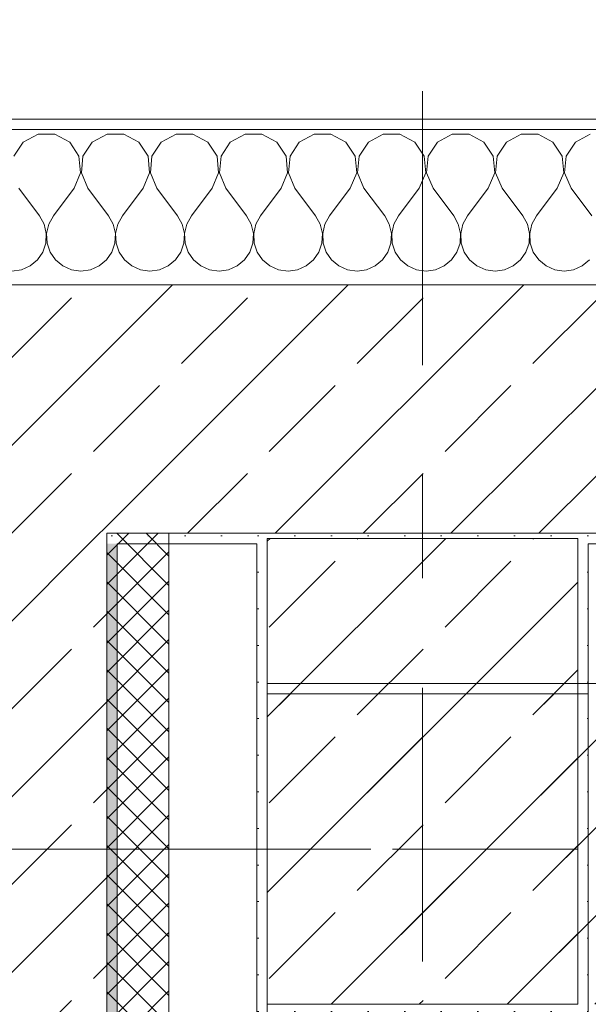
# Model space of a CAD drawing. Header units: metres. Extents: x -3.6 to 84.5, y -11 to 16.8.
# Tile 31 of 229: x 0.141 to 0.69, y 13 to 13.951. Entities that reach past the tile are written whole.
import ezdxf

# ---------------------------------------------------------------- set-up
doc = ezdxf.new("R2010")
doc.units = ezdxf.units.M
doc.header["$MEASUREMENT"] = 0
doc.linetypes.add('Achse', pattern=[0.2, 0.1, -0.05, 0, -0.05])
doc.linetypes.add('Strichlinie doppelt', pattern=[0.546806, 0.264583, -0.105833, 0.070556, -0.105833])
for name, color, linetype in [('451 - Universal.Achsen Raster', 7, 'Continuous'), ('604 - Struktur.Wand Aussen', 7, 'Continuous'), ('607 - Struktur.Stütze', 7, 'Continuous'), ('608 - Struktur.Träger', 7, 'Continuous'), ('Abbruch_605 - Struktur.Wand Innen', 7, 'Continuous')]:
    doc.layers.add(name, color=color, linetype=linetype)
doc.linetypes.add('Abbruch 1', pattern='A,0,[1,2022.0244.A_L5A-PL04.10_iA_Deckenelemente 3.OG1.Shx,S=0.001984,R=0,X=0,Y=0],-0.25,0', length=0.25)
pattern_1 = [(45, (0, 0), (-0.0848528, 0.0848528), []), (45, (-0.04243, 0.04243), (-0.0848528, 0.0848528), [0.09, -0.03])]
pattern_2 = [(45, (0, 0), (-0.01767767, 0.01767767), [0, -0.025])]

# ---------------------------------------------------------------- blocks, each defined once
blk = doc.blocks.new('*X7')
at = {"layer": '604 - Struktur.Wand Aussen', "color": 7, "linetype": 'Continuous', "lineweight": 5}
for p, q in [((0.14424, 13.83299), (0.13525, 13.81947)), ((0.15855, 13.84066), (0.14424, 13.83299)), ((0.17479, 13.84066), (0.15855, 13.84066)), ((0.1891, 13.83299), (0.17479, 13.84066)), ((0.19808, 13.81947), (0.1891, 13.83299)), ((0.2109, 13.83299), (0.20192, 13.81947)), ((0.22521, 13.84066), (0.2109, 13.83299)), ((0.24145, 13.84066), (0.22521, 13.84066)), ((0.25576, 13.83299), (0.24145, 13.84066)), ((0.26475, 13.81947), (0.25576, 13.83299)), ((0.27757, 13.83299), (0.26858, 13.81947)), ((0.29188, 13.84066), (0.27757, 13.83299)), ((0.30812, 13.84066), (0.29188, 13.84066)), ((0.32243, 13.83299), (0.30812, 13.84066)), ((0.33142, 13.81947), (0.32243, 13.83299)), ((0.34424, 13.83299), (0.33525, 13.81947)), ((0.35855, 13.84066), (0.34424, 13.83299)), ((0.37479, 13.84066), (0.35855, 13.84066)), ((0.3891, 13.83299), (0.37479, 13.84066)), ((0.39808, 13.81947), (0.3891, 13.83299)), ((0.4109, 13.83299), (0.40192, 13.81947)), ((0.42521, 13.84066), (0.4109, 13.83299)), ((0.44145, 13.84066), (0.42521, 13.84066)), ((0.45576, 13.83299), (0.44145, 13.84066)), ((0.46475, 13.81947), (0.45576, 13.83299)), ((0.47757, 13.83299), (0.46858, 13.81947)), ((0.49188, 13.84066), (0.47757, 13.83299)), ((0.50812, 13.84066), (0.49188, 13.84066)), ((0.52243, 13.83299), (0.50812, 13.84066)), ((0.53142, 13.81947), (0.52243, 13.83299)), ((0.54424, 13.83299), (0.53525, 13.81947)), ((0.55855, 13.84066), (0.54424, 13.83299)), ((0.57479, 13.84066), (0.55855, 13.84066)), ((0.5891, 13.83299), (0.57479, 13.84066)), ((0.59808, 13.81947), (0.5891, 13.83299)), ((0.6109, 13.83299), (0.60192, 13.81947)), ((0.62521, 13.84066), (0.6109, 13.83299)), ((0.64145, 13.84066), (0.62521, 13.84066)), ((0.65576, 13.83299), (0.64145, 13.84066)), ((0.66475, 13.81947), (0.65576, 13.83299)), ((0.67757, 13.83299), (0.66858, 13.81947)), ((0.69188, 13.84066), (0.67757, 13.83299)), ((0.19962, 13.8033), (0.19808, 13.81947)), ((0.20192, 13.81947), (0.20038, 13.8033)), ((0.26629, 13.8033), (0.26475, 13.81947)), ((0.26858, 13.81947), (0.26705, 13.8033)), ((0.33295, 13.8033), (0.33142, 13.81947)), ((0.33525, 13.81947), (0.33371, 13.8033)), ((0.39962, 13.8033), (0.39808, 13.81947)), ((0.40192, 13.81947), (0.40038, 13.8033)), ((0.46629, 13.8033), (0.46475, 13.81947)), ((0.46858, 13.81947), (0.46705, 13.8033)), ((0.53295, 13.8033), (0.53142, 13.81947)), ((0.53525, 13.81947), (0.53371, 13.8033)), ((0.59962, 13.8033), (0.59808, 13.81947)), ((0.60192, 13.81947), (0.60038, 13.8033)), ((0.66629, 13.8033), (0.66475, 13.81947)), ((0.66858, 13.81947), (0.66705, 13.8033)), ((0.19333, 13.78833), (0.19962, 13.8033)), ((0.20038, 13.8033), (0.20667, 13.78833)), ((0.26, 13.78833), (0.26629, 13.8033)), ((0.26705, 13.8033), (0.27333, 13.78833)), ((0.32667, 13.78833), (0.33295, 13.8033)), ((0.33371, 13.8033), (0.34, 13.78833)), ((0.39333, 13.78833), (0.39962, 13.8033)), ((0.40038, 13.8033), (0.40667, 13.78833)), ((0.46, 13.78833), (0.46629, 13.8033)), ((0.46705, 13.8033), (0.47333, 13.78833)), ((0.52667, 13.78833), (0.53295, 13.8033)), ((0.53371, 13.8033), (0.54, 13.78833)), ((0.59333, 13.78833), (0.59962, 13.8033)), ((0.60038, 13.8033), (0.60667, 13.78833)), ((0.66, 13.78833), (0.66629, 13.8033)), ((0.66705, 13.8033), (0.67333, 13.78833)), ((0.14, 13.78833), (0.16, 13.76167)), ((0.19333, 13.78833), (0.17333, 13.76167)), ((0.20667, 13.78833), (0.22667, 13.76167)), ((0.26, 13.78833), (0.24, 13.76167)), ((0.27333, 13.78833), (0.29333, 13.76167)), ((0.32667, 13.78833), (0.30667, 13.76167)), ((0.34, 13.78833), (0.36, 13.76167)), ((0.39333, 13.78833), (0.37333, 13.76167)), ((0.40667, 13.78833), (0.42667, 13.76167)), ((0.46, 13.78833), (0.44, 13.76167)), ((0.47333, 13.78833), (0.49333, 13.76167)), ((0.52667, 13.78833), (0.50667, 13.76167)), ((0.54, 13.78833), (0.56, 13.76167)), ((0.59333, 13.78833), (0.57333, 13.76167)), ((0.60667, 13.78833), (0.62667, 13.76167)), ((0.66, 13.78833), (0.64, 13.76167)), ((0.67333, 13.78833), (0.69333, 13.76167)), ((0.16445, 13.75362), (0.16, 13.76167)), ((0.17333, 13.76167), (0.16888, 13.75362)), ((0.23112, 13.75362), (0.22667, 13.76167)), ((0.24, 13.76167), (0.23555, 13.75362)), ((0.29778, 13.75362), (0.29333, 13.76167)), ((0.30667, 13.76167), (0.30222, 13.75362)), ((0.36445, 13.75362), (0.36, 13.76167)), ((0.37333, 13.76167), (0.36888, 13.75362)), ((0.43112, 13.75362), (0.42667, 13.76167)), ((0.44, 13.76167), (0.43555, 13.75362)), ((0.49778, 13.75362), (0.49333, 13.76167)), ((0.50667, 13.76167), (0.50222, 13.75362)), ((0.56445, 13.75362), (0.56, 13.76167)), ((0.57333, 13.76167), (0.56888, 13.75362)), ((0.63112, 13.75362), (0.62667, 13.76167)), ((0.64, 13.76167), (0.63555, 13.75362)), ((0.16653, 13.74466), (0.16445, 13.75362)), ((0.16888, 13.75362), (0.1668, 13.74466)), ((0.2332, 13.74466), (0.23112, 13.75362)), ((0.23555, 13.75362), (0.23347, 13.74466)), ((0.29987, 13.74466), (0.29778, 13.75362)), ((0.30222, 13.75362), (0.30013, 13.74466)), ((0.36653, 13.74466), (0.36445, 13.75362)), ((0.36888, 13.75362), (0.3668, 13.74466)), ((0.4332, 13.74466), (0.43112, 13.75362)), ((0.43555, 13.75362), (0.43347, 13.74466)), ((0.49987, 13.74466), (0.49778, 13.75362)), ((0.50222, 13.75362), (0.50013, 13.74466)), ((0.56653, 13.74466), (0.56445, 13.75362)), ((0.56888, 13.75362), (0.5668, 13.74466)), ((0.6332, 13.74466), (0.63112, 13.75362)), ((0.63555, 13.75362), (0.63347, 13.74466)), ((0.16609, 13.73547), (0.16653, 13.74466)), ((0.1668, 13.74466), (0.16725, 13.73547)), ((0.23275, 13.73547), (0.2332, 13.74466)), ((0.23347, 13.74466), (0.23391, 13.73547)), ((0.29942, 13.73547), (0.29987, 13.74466)), ((0.30013, 13.74466), (0.30058, 13.73547)), ((0.36609, 13.73547), (0.36653, 13.74466)), ((0.3668, 13.74466), (0.36725, 13.73547)), ((0.43275, 13.73547), (0.4332, 13.74466)), ((0.43347, 13.74466), (0.43391, 13.73547)), ((0.49942, 13.73547), (0.49987, 13.74466)), ((0.50013, 13.74466), (0.50058, 13.73547)), ((0.56609, 13.73547), (0.56653, 13.74466)), ((0.5668, 13.74466), (0.56725, 13.73547)), ((0.63275, 13.73547), (0.6332, 13.74466)), ((0.63347, 13.74466), (0.63391, 13.73547)), ((0.15794, 13.71918), (0.16315, 13.72676)), ((0.16315, 13.72676), (0.16609, 13.73547)), ((0.16725, 13.73547), (0.17019, 13.72676)), ((0.17019, 13.72676), (0.17539, 13.71918)), ((0.22461, 13.71918), (0.22981, 13.72676)), ((0.22981, 13.72676), (0.23275, 13.73547)), ((0.23391, 13.73547), (0.23685, 13.72676)), ((0.23685, 13.72676), (0.24206, 13.71918)), ((0.29127, 13.71918), (0.29648, 13.72676)), ((0.29648, 13.72676), (0.29942, 13.73547)), ((0.30058, 13.73547), (0.30352, 13.72676)), ((0.30352, 13.72676), (0.30873, 13.71918)), ((0.35794, 13.71918), (0.36315, 13.72676)), ((0.36315, 13.72676), (0.36609, 13.73547)), ((0.36725, 13.73547), (0.37019, 13.72676)), ((0.37019, 13.72676), (0.37539, 13.71918)), ((0.42461, 13.71918), (0.42981, 13.72676)), ((0.42981, 13.72676), (0.43275, 13.73547)), ((0.43391, 13.73547), (0.43685, 13.72676)), ((0.43685, 13.72676), (0.44206, 13.71918)), ((0.49127, 13.71918), (0.49648, 13.72676)), ((0.49648, 13.72676), (0.49942, 13.73547)), ((0.50058, 13.73547), (0.50352, 13.72676)), ((0.50352, 13.72676), (0.50873, 13.71918)), ((0.55794, 13.71918), (0.56315, 13.72676)), ((0.56315, 13.72676), (0.56609, 13.73547)), ((0.56725, 13.73547), (0.57019, 13.72676)), ((0.57019, 13.72676), (0.57539, 13.71918)), ((0.62461, 13.71918), (0.62981, 13.72676)), ((0.62981, 13.72676), (0.63275, 13.73547)), ((0.63391, 13.73547), (0.63685, 13.72676)), ((0.63685, 13.72676), (0.64206, 13.71918)), ((0.15086, 13.71331), (0.15794, 13.71918)), ((0.17539, 13.71918), (0.18248, 13.71331)), ((0.21752, 13.71331), (0.22461, 13.71918)), ((0.24206, 13.71918), (0.24914, 13.71331)), ((0.28419, 13.71331), (0.29127, 13.71918)), ((0.30873, 13.71918), (0.31581, 13.71331)), ((0.35086, 13.71331), (0.35794, 13.71918)), ((0.37539, 13.71918), (0.38248, 13.71331)), ((0.41752, 13.71331), (0.42461, 13.71918)), ((0.44206, 13.71918), (0.44914, 13.71331)), ((0.48419, 13.71331), (0.49127, 13.71918)), ((0.50873, 13.71918), (0.51581, 13.71331)), ((0.55086, 13.71331), (0.55794, 13.71918)), ((0.57539, 13.71918), (0.58248, 13.71331)), ((0.61752, 13.71331), (0.62461, 13.71918)), ((0.64206, 13.71918), (0.64914, 13.71331)), ((0.68419, 13.71331), (0.69127, 13.71918)), ((0.13333, 13.70833), (0.14244, 13.7096)), ((0.14244, 13.7096), (0.15086, 13.71331)), ((0.18248, 13.71331), (0.19089, 13.7096)), ((0.19089, 13.7096), (0.2, 13.70833)), ((0.2, 13.70833), (0.20911, 13.7096)), ((0.20911, 13.7096), (0.21752, 13.71331)), ((0.24914, 13.71331), (0.25756, 13.7096)), ((0.25756, 13.7096), (0.26667, 13.70833)), ((0.26667, 13.70833), (0.27578, 13.7096)), ((0.27578, 13.7096), (0.28419, 13.71331)), ((0.31581, 13.71331), (0.32422, 13.7096)), ((0.32422, 13.7096), (0.33333, 13.70833)), ((0.33333, 13.70833), (0.34244, 13.7096)), ((0.34244, 13.7096), (0.35086, 13.71331)), ((0.38248, 13.71331), (0.39089, 13.7096)), ((0.39089, 13.7096), (0.4, 13.70833)), ((0.4, 13.70833), (0.40911, 13.7096)), ((0.40911, 13.7096), (0.41752, 13.71331)), ((0.44914, 13.71331), (0.45756, 13.7096)), ((0.45756, 13.7096), (0.46667, 13.70833)), ((0.46667, 13.70833), (0.47578, 13.7096)), ((0.47578, 13.7096), (0.48419, 13.71331)), ((0.51581, 13.71331), (0.52422, 13.7096)), ((0.52422, 13.7096), (0.53333, 13.70833)), ((0.53333, 13.70833), (0.54244, 13.7096)), ((0.54244, 13.7096), (0.55086, 13.71331)), ((0.58248, 13.71331), (0.59089, 13.7096)), ((0.59089, 13.7096), (0.6, 13.70833)), ((0.6, 13.70833), (0.60911, 13.7096)), ((0.60911, 13.7096), (0.61752, 13.71331)), ((0.64914, 13.71331), (0.65756, 13.7096)), ((0.65756, 13.7096), (0.66667, 13.70833)), ((0.66667, 13.70833), (0.67578, 13.7096)), ((0.67578, 13.7096), (0.68419, 13.71331))]:
    blk.add_line(p, q, dxfattribs=at)

msp = doc.modelspace()

# ---------------------------------------------------------------- hatches: boundary and pattern name
at = {"layer": '604 - Struktur.Wand Aussen', "linetype": 'Continuous', "lineweight": 0, "true_color": 0x000000}
h = msp.add_hatch(dxfattribs=at)
h.set_pattern_fill('Verputz_0001', color=18, style=0, pattern_type=2)
h.set_pattern_definition([(0, (0, 0), (0, 0.08660254), [0, -0.05]), (0, (0.025, 0.0433), (0, 0.08660254), [0, -0.05])])
h.paths.add_polyline_path([(-0.165, 13.855), (-0.165, 13.845), (1.11, 13.845), (1.11, 13.855)])
h = msp.add_hatch(dxfattribs=at)
h.set_pattern_fill('Beton__Stahlbeton_0001', color=18, style=0, pattern_type=2)
h.set_pattern_definition(pattern_1)
h.paths.add_polyline_path([(0.225, 13.455), (-0.015, 13.695), (-0.015, 13.455)])
h = msp.add_hatch(dxfattribs=at)
h.set_pattern_fill('Beton__Stahlbeton_0001', color=18, style=0, pattern_type=2)
h.set_pattern_definition(pattern_1)
h.paths.add_polyline_path([(0.225, 13.695), (-0.015, 13.695), (0.225, 13.455)])
h = msp.add_hatch(dxfattribs=at)
h.set_pattern_fill('Beton__Stahlbeton_0001', color=18, style=0, pattern_type=2)
h.set_pattern_definition(pattern_1)
h.paths.add_polyline_path([(1.08, 13.695), (0.225, 13.695), (0.225, 13.455), (1.11, 13.455), (1.11, 13.505), (1.12, 13.505), (1.12, 13.575), (1.11, 13.575), (1.08, 13.575)])
h = msp.add_hatch(dxfattribs=at)
h.set_pattern_fill('Beton__Stahlbeton_0001', color=18, style=0, pattern_type=2)
h.set_pattern_definition(pattern_1)
h.paths.add_polyline_path([(-0.015, 13.455), (-0.015, 7.895), (0.105, 7.895), (0.175, 7.895), (0.225, 7.895), (0.225, 13.455)])
h = msp.add_hatch(dxfattribs=at)
h.set_pattern_fill('Gips_0001', color=18, style=0, pattern_type=2)
h.set_pattern_definition(pattern_2)
h.paths.add_polyline_path([(0.235, 13.445), (0.225, 13.455), (0.225, 13.445)])
h = msp.add_hatch(dxfattribs=at)
h.set_pattern_fill('Gips_0001', color=18, style=0, pattern_type=2)
h.set_pattern_definition(pattern_2)
h.paths.add_polyline_path([(0.235, 13.455), (0.225, 13.455), (0.235, 13.445)])
h = msp.add_hatch(dxfattribs=at)
h.set_pattern_fill('Gips_0001', color=18, style=0, pattern_type=2)
h.set_pattern_definition(pattern_2)
h.paths.add_polyline_path([(0.36999, 13.455), (0.235, 13.455), (0.235, 13.445), (0.36999, 13.445)])
h = msp.add_hatch(dxfattribs=at)
h.set_pattern_fill('Gips_0001', color=18, style=0, pattern_type=2)
h.set_pattern_definition(pattern_2)
h.paths.add_polyline_path([(0.68999, 13.455), (0.68999, 13.445), (1.11, 13.445), (1.11, 13.455)])
h = msp.add_hatch(dxfattribs=at)
h.set_pattern_fill('Gips_0001', color=18, style=0, pattern_type=2)
h.set_pattern_definition(pattern_2)
h.paths.add_polyline_path([(0.235, 8.50998), (0.235, 13.445), (0.225, 13.445), (0.225, 8.50998)])
at = {"layer": '607 - Struktur.Stütze', "linetype": 'Continuous', "lineweight": 0, "true_color": 0x000000}
h = msp.add_hatch(dxfattribs=at)
h.set_pattern_fill('Gips_0001', color=18, style=0, pattern_type=2)
h.set_pattern_definition(pattern_2)
h.paths.add_polyline_path([(0.36999, 13.455), (0.36999, 13.445), (0.37999, 13.445), (0.37999, 13.44998), (0.67999, 13.44998), (0.67999, 13.445), (0.68999, 13.445), (0.68999, 13.455)])
h = msp.add_hatch(dxfattribs=at)
h.set_pattern_fill('Gips_0001', color=18, style=0, pattern_type=2)
h.set_pattern_definition(pattern_2)
h.paths.add_polyline_path([(0.36999, 12.98998), (0.68999, 12.98998), (0.68999, 13.445), (0.67999, 13.445), (0.67999, 12.99998), (0.37999, 12.99998), (0.37999, 13.445), (0.36999, 13.445)])
h = msp.add_hatch(dxfattribs=at)
h.set_pattern_fill('Beton__Stahlbeton_0001', color=18, style=0, pattern_type=2)
h.set_pattern_definition(pattern_1)
h.paths.add_polyline_path([(0.37999, 12.99998), (0.67999, 12.99998), (0.67999, 13.44998), (0.37999, 13.44998)])
at = {"layer": '608 - Struktur.Träger', "linetype": 'Continuous', "lineweight": 0, "true_color": 0x000000}
h = msp.add_hatch(dxfattribs=at)
h.set_pattern_fill('Beton__Stahlbeton_0001', color=18, style=0, pattern_type=2)
h.set_pattern_definition(pattern_1)
h.paths.add_polyline_path([(0.37999, 12.99998), (0.68999, 12.99998), (3.96999, 12.99998), (4.28999, 12.99998), (7.56999, 12.99998), (7.88999, 12.99998), (11.16999, 12.99998), (11.47999, 12.99998), (11.47999, 13.29998), (11.16999, 13.29998), (7.88999, 13.29998), (7.56999, 13.29998), (4.28999, 13.29998), (3.96999, 13.29998), (0.68999, 13.29998), (0.37999, 13.29998)])
at = {"layer": 'Abbruch_605 - Struktur.Wand Innen', "linetype": 'Continuous', "lineweight": 0, "true_color": 0x000000}
h = msp.add_hatch(dxfattribs=at)
h.set_pattern_fill('Dämmung__hart_2_0001', color=18, style=0, pattern_type=2)
h.set_pattern_definition([(315, (0, 0), (0.014142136, 0.014142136), []), (45, (0, 0), (-0.014142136, 0.014142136), [])])
h.paths.add_polyline_path([(0.285, 13.455), (0.225, 13.455), (0.225, 12.75248), (0.285, 12.75248)])

# ---------------------------------------------------------------- linework, layer by layer
at = {"layer": '451 - Universal.Achsen Raster', "color": 160, "linetype": 'Strichlinie doppelt', "lineweight": 9, "true_color": 0x3232ff}
for p, q in [((0.52999, -10.585), (0.52999, 16.355)), ((64.93502, 13.14998), (-3.175, 13.14998))]:
    msp.add_line(p, q, dxfattribs=at)
at = {"layer": '604 - Struktur.Wand Aussen', "color": 7, "linetype": 'Continuous', "lineweight": 5}
msp.add_line((1.08, 13.845), (-0.025, 13.845), dxfattribs=at)
at = {"layer": '604 - Struktur.Wand Aussen', "color": 7, "linetype": 'Continuous', "lineweight": 13}
for p, q in [((0.225, 13.695), (-0.015, 13.695)), ((1.08, 13.695), (0.225, 13.695)), ((0.225, 13.455), (0.225, 13.445)), ((0.225, 13.455), (1.11, 13.455)), ((0.225, 13.455), (0.225, 13.445)), ((0.225, 8.50998), (0.225, 13.445))]:
    msp.add_line(p, q, dxfattribs=at)
at = {"layer": '604 - Struktur.Wand Aussen', "color": 7, "linetype": 'Continuous', "lineweight": 5, "flags": 128}
for points in [[(1.11, 13.855), (-0.175, 13.855)], [(0.235, 13.445), (0.36999, 13.445)], [(0.235, 8.50998), (0.235, 13.445)], [(0.68999, 13.445), (1.11, 13.445)]]:
    msp.add_lwpolyline(points, dxfattribs=at)
at = {"layer": '607 - Struktur.Stütze', "color": 7, "linetype": 'Continuous', "lineweight": 5, "flags": 128}
msp.add_lwpolyline([(0.36999, 13.445), (0.36999, 12.98998), (0.68999, 12.98998), (0.68999, 13.445)], dxfattribs=at)
at = {"layer": '607 - Struktur.Stütze', "color": 7, "linetype": 'Continuous', "lineweight": 13, "flags": 128}
msp.add_lwpolyline([(0.37999, 12.99998), (0.67999, 12.99998), (0.67999, 13.44998), (0.37999, 13.44998)], close=True, dxfattribs=at)
at = {"layer": '608 - Struktur.Träger', "color": 7, "linetype": 'Continuous', "lineweight": 13}
for p, q in [((0.37999, 13.30998), (11.47999, 13.30998)), ((0.37999, 12.98998), (0.37999, 13.30998)), ((0.68999, 13.29998), (0.37999, 13.29998))]:
    msp.add_line(p, q, dxfattribs=at)
at = {"layer": '608 - Struktur.Träger', "color": 7, "linetype": 'Continuous', "lineweight": 9}
msp.add_line((0.37999, 13.29998), (0.37999, 12.99998), dxfattribs=at)
at = {"layer": '608 - Struktur.Träger', "color": 7, "linetype": 'Achse', "lineweight": 9}
msp.add_line((0.37999, 13.14998), (11.47999, 13.14998), dxfattribs=at)
at = {"layer": 'Abbruch_605 - Struktur.Wand Innen', "color": 7, "linetype": 'Abbruch 1', "lineweight": 18, "flags": 128}
for points in [[(0.225, 13.455), (0.285, 13.455)], [(0.225, 13.455), (0.225, 12.75248)], [(0.285, 12.75248), (0.285, 13.455)]]:
    msp.add_lwpolyline(points, dxfattribs=at)

# ---------------------------------------------------------------- block references
at = {"layer": '604 - Struktur.Wand Aussen', "color": 7, "lineweight": 18}
msp.add_blockref('*X7', (0, 0), dxfattribs=at)

doc.saveas('drawing.dxf')
